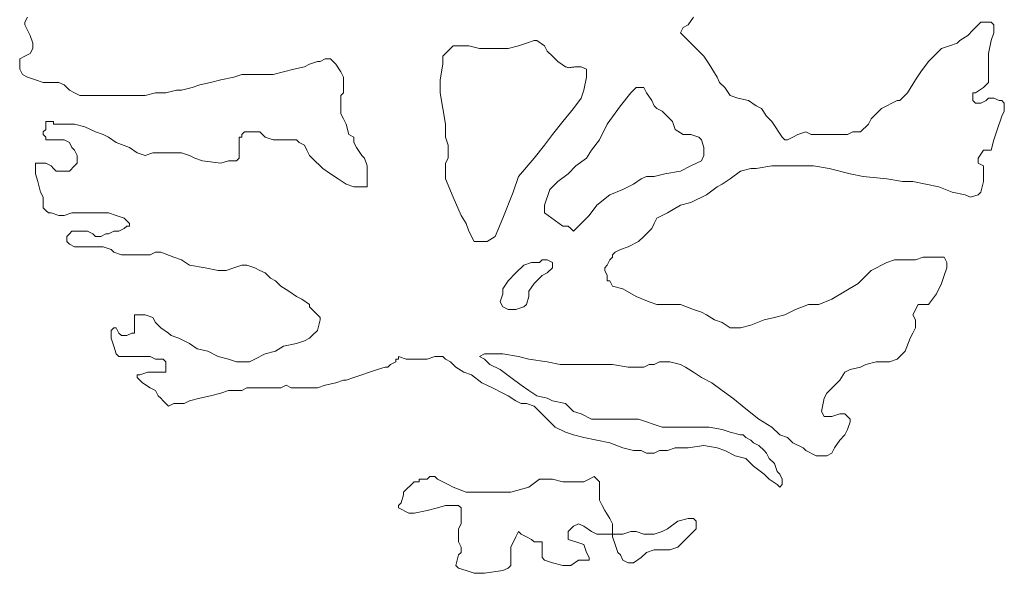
# Model space of a CAD drawing. Header units: millimetres. Extents: x -90830 to 24172, y -102460 to 73669.
# Tile 128 of 198: x -10157 to -7970, y 60843 to 62073. Entities that reach past the tile are written whole.
import ezdxf

# ---------------------------------------------------------------- set-up
doc = ezdxf.new("R2010")
doc.units = ezdxf.units.MM
doc.layers.add('Standard', color=253, linetype='Continuous', lineweight=9)

msp = doc.modelspace()

# ---------------------------------------------------------------- linework, layer by layer
at = {"layer": 'Standard'}
for p, q in [((-10139.5, 62078.7), (-10145.3, 62067.2)), ((-8672.1, 62061.4), (-8660.5, 62078.7)), ((-10145.3, 62067.2), (-10145.3, 62061.4)), ((-10145.3, 62061.4), (-10139.5, 62049.7)), ((-8683.7, 62055.5), (-8672.1, 62061.4)), ((-8022.5, 62067.2), (-8039.9, 62049.7)), ((-8010.9, 62067.2), (-8022.5, 62067.2)), ((-7999.3, 62067.2), (-8010.9, 62067.2)), ((-7993.5, 62061.4), (-7999.3, 62067.2)), ((-7993.5, 62043.9), (-7993.5, 62061.4)), ((-10139.5, 62049.7), (-10133.6, 62038.1)), ((-10133.6, 62038.1), (-10127.9, 62020.8)), ((-8689.5, 62043.9), (-8683.7, 62055.5)), ((-8683.7, 62038.1), (-8689.5, 62043.9)), ((-8677.9, 62032.3), (-8683.7, 62038.1)), ((-8051.5, 62038.1), (-8068.9, 62026.6)), ((-8039.9, 62049.7), (-8051.5, 62038.1)), ((-7999.3, 62026.6), (-7993.5, 62043.9)), ((-10127.9, 62020.8), (-10127.9, 62015)), ((-10127.9, 62015), (-10127.9, 62009.2)), ((-9194.1, 62015), (-9211.5, 61997.5)), ((-9182.4, 62015), (-9194.1, 62015)), ((-9159.2, 62015), (-9182.4, 62015)), ((-9136.1, 62009.2), (-9159.2, 62015)), ((-9049.1, 62015), (-9072.3, 62009.2)), ((-9031.7, 62020.8), (-9049.1, 62015)), ((-9014.3, 62026.6), (-9031.7, 62020.8)), ((-9008.5, 62026.6), (-9014.3, 62026.6)), ((-8991.1, 62015), (-9008.5, 62026.6)), ((-8985.3, 62003.3), (-8991.1, 62015)), ((-8672.1, 62026.6), (-8677.9, 62032.3)), ((-8660.5, 62015), (-8672.1, 62026.6)), ((-8637.3, 61991.7), (-8660.5, 62015)), ((-8092.1, 62015), (-8109.5, 62009.2)), ((-8074.7, 62020.8), (-8092.1, 62015)), ((-8068.9, 62026.6), (-8074.7, 62020.8)), ((-8005.1, 61997.5), (-7999.3, 62026.6)), ((-10145.3, 61991.7), (-10156.9, 61985.9)), ((-10133.6, 61997.5), (-10145.3, 61991.7)), ((-10127.9, 62009.2), (-10133.6, 61997.5)), ((-9211.5, 61997.5), (-9217.3, 61991.7)), ((-9217.3, 61991.7), (-9217.3, 61974.4)), ((-9112.9, 62009.2), (-9136.1, 62009.2)), ((-9072.3, 62009.2), (-9112.9, 62009.2)), ((-8973.7, 61991.7), (-8985.3, 62003.3)), ((-8962.1, 61980.2), (-8973.7, 61991.7)), ((-8625.7, 61974.4), (-8637.3, 61991.7)), ((-8121.1, 61997.5), (-8138.5, 61980.2)), ((-8109.5, 62009.2), (-8121.1, 61997.5)), ((-8005.1, 61974.4), (-8005.1, 61997.5)), ((-10156.9, 61985.9), (-10156.9, 61968.5)), ((-9524.7, 61968.5), (-9513.1, 61974.4)), ((-9513.1, 61974.4), (-9495.7, 61980.2)), ((-9495.7, 61980.2), (-9489.9, 61980.2)), ((-9489.9, 61980.2), (-9478.3, 61985.9)), ((-9478.3, 61985.9), (-9466.7, 61985.9)), ((-9466.7, 61985.9), (-9460.9, 61980.2)), ((-9460.9, 61980.2), (-9455.1, 61974.4)), ((-9455.1, 61974.4), (-9443.4, 61956.9)), ((-9217.3, 61974.4), (-9223.1, 61939.6)), ((-8944.6, 61968.5), (-8962.1, 61980.2)), ((-8608.3, 61945.3), (-8625.7, 61974.4)), ((-8138.5, 61980.2), (-8155.9, 61956.9)), ((-8005.1, 61956.9), (-8005.1, 61974.4)), ((-10156.9, 61968.5), (-10156.9, 61962.7)), ((-10156.9, 61962.7), (-10151, 61951.1)), ((-10151, 61951.1), (-10139.5, 61945.3)), ((-9681.3, 61945.3), (-9663.9, 61951.1)), ((-9663.9, 61951.1), (-9640.7, 61951.1)), ((-9640.7, 61951.1), (-9617.4, 61951.1)), ((-9617.4, 61951.1), (-9594.3, 61951.1)), ((-9594.3, 61951.1), (-9571, 61956.9)), ((-9571, 61956.9), (-9547.8, 61962.7)), ((-9547.8, 61962.7), (-9524.7, 61968.5)), ((-9443.4, 61956.9), (-9437.7, 61945.3)), ((-8943.2, 61968), (-8944.6, 61968.5)), ((-8941.8, 61967.6), (-8943.2, 61968)), ((-8940.4, 61967.1), (-8941.8, 61967.6)), ((-8939, 61966.7), (-8940.4, 61967.1)), ((-8937.5, 61966.3), (-8939, 61966.7)), ((-8935.2, 61966.6), (-8937.5, 61966.3)), ((-8932.9, 61966.9), (-8935.2, 61966.6)), ((-8930.6, 61967.2), (-8932.9, 61966.9)), ((-8928.3, 61967.5), (-8930.6, 61967.2)), ((-8926, 61967.8), (-8928.3, 61967.5)), ((-8923.7, 61968.2), (-8926, 61967.8)), ((-8921.5, 61968.5), (-8923.7, 61968.2)), ((-8909.9, 61968.5), (-8921.5, 61968.5)), ((-8898.3, 61962.7), (-8909.9, 61968.5)), ((-8898.3, 61951.1), (-8898.3, 61962.7)), ((-8898.3, 61945.3), (-8898.3, 61951.1)), ((-8155.9, 61956.9), (-8167.5, 61939.6)), ((-8005.1, 61945.3), (-8005.1, 61956.9)), ((-10139.5, 61945.3), (-10122.1, 61939.6)), ((-10122.1, 61939.6), (-10104.7, 61933.8)), ((-10104.7, 61933.8), (-10098.9, 61933.8)), ((-10098.9, 61933.8), (-10093, 61933.8)), ((-10093, 61933.8), (-10081.5, 61933.8)), ((-10081.5, 61933.8), (-10069.9, 61933.8)), ((-10069.9, 61933.8), (-10058.3, 61928)), ((-10058.3, 61928), (-10046.6, 61916.3)), ((-9774.1, 61922.2), (-9756.7, 61928)), ((-9756.7, 61928), (-9733.5, 61933.8)), ((-9733.5, 61933.8), (-9710.3, 61939.6)), ((-9710.3, 61939.6), (-9681.3, 61945.3)), ((-9437.7, 61945.3), (-9437.7, 61933.8)), ((-9437.7, 61933.8), (-9437.7, 61910.5)), ((-9223.1, 61939.6), (-9223.1, 61910.5)), ((-8904.1, 61916.3), (-8898.3, 61945.3)), ((-8602.5, 61933.8), (-8608.3, 61945.3)), ((-8590.9, 61922.2), (-8602.5, 61933.8)), ((-8167.5, 61939.6), (-8184.9, 61910.5)), ((-8016.7, 61922.2), (-8010.9, 61928)), ((-8010.9, 61928), (-8005.1, 61933.8)), ((-8005.1, 61933.8), (-8005.1, 61945.3)), ((-10046.6, 61916.3), (-10035.1, 61910.5)), ((-10035.1, 61910.5), (-10023.4, 61904.7)), ((-10023.4, 61904.7), (-9982.9, 61904.7)), ((-9982.9, 61904.7), (-9959.6, 61904.7)), ((-9959.6, 61904.7), (-9948.1, 61904.7)), ((-9948.1, 61904.7), (-9924.9, 61904.7)), ((-9924.9, 61904.7), (-9895.9, 61904.7)), ((-9895.9, 61904.7), (-9878.5, 61904.7)), ((-9878.5, 61904.7), (-9855.3, 61910.5)), ((-9855.3, 61910.5), (-9832, 61910.5)), ((-9832, 61910.5), (-9808.8, 61916.3)), ((-9808.8, 61916.3), (-9797.3, 61916.3)), ((-9797.3, 61916.3), (-9774.1, 61922.2)), ((-9437.7, 61910.5), (-9443.4, 61904.7)), ((-9443.4, 61904.7), (-9443.4, 61893.2)), ((-9223.1, 61910.5), (-9217.3, 61875.7)), ((-8909.9, 61898.9), (-8904.1, 61916.3)), ((-8799.7, 61910.5), (-8822.9, 61881.5)), ((-8788.1, 61922.2), (-8799.7, 61910.5)), ((-8776.5, 61922.2), (-8788.1, 61922.2)), ((-8770.7, 61922.2), (-8776.5, 61922.2)), ((-8764.9, 61910.5), (-8770.7, 61922.2)), ((-8753.2, 61893.2), (-8764.9, 61910.5)), ((-8579.2, 61904.7), (-8590.9, 61922.2)), ((-8561.9, 61898.9), (-8579.2, 61904.7)), ((-8184.9, 61910.5), (-8202.3, 61893.2)), ((-8039.9, 61893.2), (-8039.9, 61910.5)), ((-8039.9, 61910.5), (-8034.1, 61910.5)), ((-8034.1, 61910.5), (-8016.7, 61922.2)), ((-9443.4, 61893.2), (-9443.4, 61864.1)), ((-8927.2, 61875.7), (-8909.9, 61898.9)), ((-8822.9, 61881.5), (-8851.9, 61841)), ((-8747.5, 61881.5), (-8753.2, 61893.2)), ((-8741.7, 61875.7), (-8747.5, 61881.5)), ((-8538.6, 61893.2), (-8561.9, 61898.9)), ((-8521.3, 61881.5), (-8538.6, 61893.2)), ((-8509.7, 61875.7), (-8521.3, 61881.5)), ((-8231.3, 61881.5), (-8242.9, 61875.7)), ((-8219.7, 61887.4), (-8231.3, 61881.5)), ((-8208.1, 61893.2), (-8219.7, 61887.4)), ((-8202.3, 61893.2), (-8208.1, 61893.2)), ((-8034.1, 61887.4), (-8039.9, 61893.2)), ((-8022.5, 61887.4), (-8034.1, 61887.4)), ((-8010.9, 61893.2), (-8022.5, 61887.4)), ((-8005.1, 61898.9), (-8010.9, 61893.2)), ((-7999.3, 61898.9), (-8005.1, 61898.9)), ((-7993.5, 61898.9), (-7999.3, 61898.9)), ((-7981.9, 61893.2), (-7993.5, 61898.9)), ((-7976.1, 61893.2), (-7981.9, 61893.2)), ((-7970.3, 61887.4), (-7976.1, 61893.2)), ((-7970.3, 61869.9), (-7970.3, 61887.4)), ((-9443.4, 61864.1), (-9437.7, 61852.6)), ((-9217.3, 61875.7), (-9211.5, 61841)), ((-8950.5, 61846.8), (-8927.2, 61875.7)), ((-8730.1, 61869.9), (-8741.7, 61875.7)), ((-8706.9, 61846.8), (-8730.1, 61869.9)), ((-8498.1, 61858.3), (-8509.7, 61875.7)), ((-8254.5, 61864.1), (-8266.1, 61852.6)), ((-8242.9, 61875.7), (-8254.5, 61864.1)), ((-7976.1, 61858.3), (-7970.3, 61869.9)), ((-10093, 61846.8), (-10098.9, 61846.8)), ((-10098.9, 61846.8), (-10098.9, 61841)), ((-10098.9, 61841), (-10098.9, 61835.2)), ((-10087.2, 61846.8), (-10093, 61846.8)), ((-10081.5, 61846.8), (-10087.2, 61846.8)), ((-10081.5, 61841), (-10081.5, 61846.8)), ((-10075.7, 61841), (-10081.5, 61841)), ((-10058.3, 61841), (-10075.7, 61841)), ((-10035.1, 61841), (-10058.3, 61841)), ((-10011.9, 61835.2), (-10035.1, 61841)), ((-9437.7, 61852.6), (-9431.9, 61841)), ((-9431.9, 61841), (-9426.1, 61817.7)), ((-9211.5, 61841), (-9211.5, 61812)), ((-8973.7, 61817.7), (-8950.5, 61846.8)), ((-8851.9, 61841), (-8869.3, 61806.2)), ((-8701.1, 61829.3), (-8706.9, 61846.8)), ((-8486.5, 61846.8), (-8498.1, 61858.3)), ((-8463.3, 61812), (-8486.5, 61846.8)), ((-8271.9, 61841), (-8289.3, 61823.5)), ((-8266.1, 61852.6), (-8271.9, 61841)), ((-7987.7, 61823.5), (-7976.1, 61858.3)), ((-10098.9, 61829.3), (-10104.7, 61823.5)), ((-10104.7, 61823.5), (-10104.7, 61817.7)), ((-10104.7, 61817.7), (-10098.9, 61812)), ((-10098.9, 61835.2), (-10098.9, 61829.3)), ((-9988.7, 61823.5), (-10011.9, 61835.2)), ((-9971.3, 61817.7), (-9988.7, 61823.5)), ((-9959.6, 61812), (-9971.3, 61817.7)), ((-9658, 61823.5), (-9663.9, 61817.7)), ((-9663.9, 61817.7), (-9663.9, 61812)), ((-9646.5, 61823.5), (-9658, 61823.5)), ((-9640.7, 61823.5), (-9646.5, 61823.5)), ((-9634.8, 61823.5), (-9640.7, 61823.5)), ((-9623.3, 61823.5), (-9634.8, 61823.5)), ((-9611.6, 61812), (-9623.3, 61823.5)), ((-9426.1, 61817.7), (-9414.5, 61812)), ((-8991.1, 61794.5), (-8973.7, 61817.7)), ((-8683.7, 61817.7), (-8701.1, 61829.3)), ((-8666.2, 61817.7), (-8683.7, 61817.7)), ((-8648.9, 61812), (-8666.2, 61817.7)), ((-8428.5, 61817.7), (-8440.1, 61812)), ((-8411.1, 61823.5), (-8428.5, 61817.7)), ((-8399.5, 61817.7), (-8411.1, 61823.5)), ((-8376.3, 61817.7), (-8399.5, 61817.7)), ((-8358.9, 61817.7), (-8376.3, 61817.7)), ((-8341.5, 61817.7), (-8358.9, 61817.7)), ((-8318.3, 61817.7), (-8341.5, 61817.7)), ((-8306.7, 61823.5), (-8318.3, 61817.7)), ((-8289.3, 61823.5), (-8306.7, 61823.5)), ((-7993.5, 61806.2), (-7987.7, 61823.5)), ((-10098.9, 61812), (-10098.9, 61806.2)), ((-10098.9, 61806.2), (-10093, 61806.2)), ((-10093, 61806.2), (-10087.2, 61806.2)), ((-10087.2, 61806.2), (-10081.5, 61806.2)), ((-10081.5, 61806.2), (-10069.9, 61806.2)), ((-10069.9, 61806.2), (-10058.3, 61806.2)), ((-10058.3, 61806.2), (-10046.6, 61800.4)), ((-10046.6, 61800.4), (-10040.9, 61788.7)), ((-9942.3, 61800.4), (-9959.6, 61812)), ((-9913.2, 61788.7), (-9942.3, 61800.4)), ((-9663.9, 61812), (-9669.7, 61812)), ((-9669.7, 61812), (-9669.7, 61806.2)), ((-9669.7, 61806.2), (-9669.7, 61794.5)), ((-9669.7, 61794.5), (-9669.7, 61782.9)), ((-9594.3, 61806.2), (-9611.6, 61812)), ((-9582.7, 61806.2), (-9594.3, 61806.2)), ((-9565.3, 61806.2), (-9582.7, 61806.2)), ((-9553.7, 61806.2), (-9565.3, 61806.2)), ((-9542.1, 61806.2), (-9553.7, 61806.2)), ((-9536.3, 61800.4), (-9542.1, 61806.2)), ((-9524.7, 61794.5), (-9536.3, 61800.4)), ((-9518.9, 61782.9), (-9524.7, 61794.5)), ((-9414.5, 61812), (-9414.5, 61800.4)), ((-9414.5, 61800.4), (-9408.7, 61788.7)), ((-9211.5, 61812), (-9205.7, 61794.5)), ((-9205.7, 61794.5), (-9205.7, 61771.3)), ((-9014.3, 61765.6), (-8991.1, 61794.5)), ((-8869.3, 61806.2), (-8886.7, 61782.9)), ((-8643.1, 61806.2), (-8648.9, 61812)), ((-8637.3, 61788.7), (-8643.1, 61806.2)), ((-8457.5, 61806.2), (-8463.3, 61812)), ((-8451.6, 61806.2), (-8457.5, 61806.2)), ((-8440.1, 61812), (-8451.6, 61806.2)), ((-7999.3, 61782.9), (-7993.5, 61806.2)), ((-10040.9, 61788.7), (-10035.1, 61782.9)), ((-10035.1, 61782.9), (-10029.3, 61771.3)), ((-9895.9, 61777.1), (-9913.2, 61788.7)), ((-9878.5, 61771.3), (-9895.9, 61777.1)), ((-9861.1, 61777.1), (-9878.5, 61771.3)), ((-9837.9, 61777.1), (-9861.1, 61777.1)), ((-9820.5, 61777.1), (-9837.9, 61777.1)), ((-9797.3, 61777.1), (-9820.5, 61777.1)), ((-9779.9, 61771.3), (-9797.3, 61777.1)), ((-9669.7, 61782.9), (-9669.7, 61765.6)), ((-9513.1, 61771.3), (-9518.9, 61782.9)), ((-9408.7, 61788.7), (-9397, 61771.3)), ((-8886.7, 61782.9), (-8898.3, 61765.6)), ((-8637.3, 61771.3), (-8637.3, 61788.7)), ((-8028.3, 61765.6), (-8016.7, 61782.9)), ((-8016.7, 61782.9), (-8005.1, 61782.9)), ((-8005.1, 61782.9), (-7999.3, 61782.9)), ((-10098.9, 61754), (-10122.1, 61754)), ((-10122.1, 61754), (-10122.1, 61748.2)), ((-10087.2, 61748.2), (-10098.9, 61754)), ((-10029.3, 61754), (-10035.1, 61748.2)), ((-10029.3, 61771.3), (-10029.3, 61765.6)), ((-10029.3, 61765.6), (-10029.3, 61754)), ((-9768.3, 61765.6), (-9779.9, 61771.3)), ((-9750.9, 61759.8), (-9768.3, 61765.6)), ((-9710.3, 61754), (-9750.9, 61759.8)), ((-9692.9, 61759.8), (-9710.3, 61754)), ((-9675.5, 61759.8), (-9692.9, 61759.8)), ((-9669.7, 61765.6), (-9675.5, 61759.8)), ((-9501.5, 61759.8), (-9513.1, 61771.3)), ((-9489.9, 61748.2), (-9501.5, 61759.8)), ((-9397, 61771.3), (-9391.3, 61765.6)), ((-9391.3, 61765.6), (-9385.5, 61748.2)), ((-9205.7, 61765.6), (-9211.5, 61754)), ((-9211.5, 61754), (-9211.5, 61730.7)), ((-9205.7, 61771.3), (-9205.7, 61765.6)), ((-9049.1, 61725), (-9014.3, 61765.6)), ((-8898.3, 61765.6), (-8921.5, 61748.2)), ((-8666.2, 61748.2), (-8643.1, 61759.8)), ((-8643.1, 61759.8), (-8637.3, 61771.3)), ((-8028.3, 61754), (-8028.3, 61765.6)), ((-8016.7, 61748.2), (-8028.3, 61754)), ((-10122.1, 61748.2), (-10122.1, 61730.7)), ((-10122.1, 61730.7), (-10116.3, 61713.4)), ((-10081.5, 61742.3), (-10087.2, 61748.2)), ((-10075.7, 61736.5), (-10081.5, 61742.3)), ((-10064, 61736.5), (-10075.7, 61736.5)), ((-10052.5, 61736.5), (-10064, 61736.5)), ((-10046.6, 61736.5), (-10052.5, 61736.5)), ((-10035.1, 61748.2), (-10046.6, 61736.5)), ((-9484, 61742.3), (-9489.9, 61748.2)), ((-9466.7, 61730.7), (-9484, 61742.3)), ((-9449.3, 61719.2), (-9466.7, 61730.7)), ((-9385.5, 61748.2), (-9385.5, 61736.5)), ((-9385.5, 61736.5), (-9385.5, 61725)), ((-9211.5, 61730.7), (-9211.5, 61719.2)), ((-8938.9, 61730.7), (-8962.1, 61713.4)), ((-8921.5, 61748.2), (-8938.9, 61730.7)), ((-8747.5, 61725), (-8724.3, 61730.7)), ((-8724.3, 61730.7), (-8689.5, 61736.5)), ((-8689.5, 61736.5), (-8666.2, 61748.2)), ((-8579.2, 61719.2), (-8556.1, 61736.5)), ((-8556.1, 61736.5), (-8532.9, 61742.3)), ((-8532.9, 61742.3), (-8521.3, 61742.3)), ((-8521.3, 61742.3), (-8486.5, 61748.2)), ((-8486.5, 61748.2), (-8457.5, 61748.2)), ((-8457.5, 61748.2), (-8428.5, 61748.2)), ((-8428.5, 61748.2), (-8393.7, 61748.2)), ((-8393.7, 61748.2), (-8358.9, 61742.3)), ((-8358.9, 61742.3), (-8312.5, 61730.7)), ((-8312.5, 61730.7), (-8283.5, 61725)), ((-8016.7, 61736.5), (-8016.7, 61748.2)), ((-8016.7, 61725), (-8016.7, 61736.5)), ((-10116.3, 61713.4), (-10110.4, 61690.1)), ((-9431.9, 61707.5), (-9449.3, 61719.2)), ((-9414.5, 61701.7), (-9431.9, 61707.5)), ((-9385.5, 61725), (-9385.5, 61713.4)), ((-9385.5, 61713.4), (-9385.5, 61707.5)), ((-9385.5, 61707.5), (-9385.5, 61701.7)), ((-9211.5, 61719.2), (-9194.1, 61678.6)), ((-9060.7, 61690.1), (-9049.1, 61725)), ((-8962.1, 61713.4), (-8979.5, 61695.9)), ((-8817.1, 61695.9), (-8793.9, 61707.5)), ((-8793.9, 61707.5), (-8776.5, 61719.2)), ((-8776.5, 61719.2), (-8764.9, 61725)), ((-8764.9, 61725), (-8747.5, 61725)), ((-8608.3, 61701.7), (-8596.7, 61707.5)), ((-8596.7, 61707.5), (-8579.2, 61719.2)), ((-8283.5, 61725), (-8231.3, 61719.2)), ((-8231.3, 61719.2), (-8196.5, 61713.4)), ((-8196.5, 61713.4), (-8173.3, 61713.4)), ((-8173.3, 61713.4), (-8144.3, 61707.5)), ((-8144.3, 61707.5), (-8115.3, 61701.7)), ((-8022.5, 61690.1), (-8016.7, 61713.4)), ((-8016.7, 61713.4), (-8016.7, 61725)), ((-10110.4, 61690.1), (-10104.7, 61678.6)), ((-9397, 61701.7), (-9414.5, 61701.7)), ((-9385.5, 61701.7), (-9397, 61701.7)), ((-9083.9, 61632.2), (-9060.7, 61690.1)), ((-8979.5, 61695.9), (-8991.1, 61661.2)), ((-8846.1, 61684.3), (-8817.1, 61695.9)), ((-8631.5, 61684.3), (-8608.3, 61701.7)), ((-8115.3, 61701.7), (-8086.3, 61690.1)), ((-8086.3, 61690.1), (-8057.3, 61684.3)), ((-8028.3, 61684.3), (-8022.5, 61690.1)), ((-10104.7, 61678.6), (-10104.7, 61672.8)), ((-10104.7, 61672.8), (-10104.7, 61661.2)), ((-9194.1, 61678.6), (-9176.7, 61638)), ((-8875.1, 61661.2), (-8846.1, 61684.3)), ((-8689.5, 61661.2), (-8666.2, 61667)), ((-8666.2, 61667), (-8631.5, 61684.3)), ((-8057.3, 61684.3), (-8045.7, 61678.6)), ((-8045.7, 61678.6), (-8028.3, 61684.3)), ((-10104.7, 61661.2), (-10104.7, 61655.3)), ((-10104.7, 61655.3), (-10098.9, 61649.5)), ((-10098.9, 61649.5), (-10093, 61643.7)), ((-10093, 61643.7), (-10087.2, 61643.7)), ((-10087.2, 61643.7), (-10069.9, 61638)), ((-10058.3, 61638), (-10040.9, 61643.7)), ((-10040.9, 61643.7), (-10017.7, 61643.7)), ((-10017.7, 61643.7), (-10000.2, 61643.7)), ((-10000.2, 61643.7), (-9977, 61643.7)), ((-9977, 61643.7), (-9959.6, 61643.7)), ((-9959.6, 61643.7), (-9942.3, 61638)), ((-8991.1, 61661.2), (-8991.1, 61643.7)), ((-8991.1, 61643.7), (-8950.5, 61614.7)), ((-8892.5, 61638), (-8875.1, 61661.2)), ((-8741.7, 61632.2), (-8718.5, 61643.7)), ((-8718.5, 61643.7), (-8689.5, 61661.2)), ((-10069.9, 61638), (-10058.3, 61638)), ((-9942.3, 61638), (-9924.9, 61632.2)), ((-9924.9, 61632.2), (-9919, 61626.4)), ((-9919, 61626.4), (-9913.2, 61620.5)), ((-9913.2, 61620.5), (-9913.2, 61614.7)), ((-9176.7, 61638), (-9165.1, 61620.5)), ((-9165.1, 61620.5), (-9159.2, 61603.1)), ((-9101.3, 61591.6), (-9083.9, 61632.2)), ((-8927.2, 61603.1), (-8909.9, 61620.5)), ((-8909.9, 61620.5), (-8892.5, 61638)), ((-8753.2, 61608.9), (-8747.5, 61620.5)), ((-8747.5, 61620.5), (-8741.7, 61632.2)), ((-10046.6, 61597.3), (-10052.5, 61591.6)), ((-10040.9, 61603.1), (-10046.6, 61597.3)), ((-10029.3, 61603.1), (-10040.9, 61603.1)), ((-10011.9, 61603.1), (-10029.3, 61603.1)), ((-10006, 61603.1), (-10011.9, 61603.1)), ((-9994.5, 61597.3), (-10006, 61603.1)), ((-9988.7, 61591.6), (-9994.5, 61597.3)), ((-9965.5, 61597.3), (-9977, 61591.6)), ((-9959.6, 61597.3), (-9965.5, 61597.3)), ((-9948.1, 61603.1), (-9959.6, 61597.3)), ((-9942.3, 61603.1), (-9948.1, 61603.1)), ((-9936.4, 61603.1), (-9942.3, 61603.1)), ((-9924.9, 61608.9), (-9936.4, 61603.1)), ((-9919, 61614.7), (-9924.9, 61608.9)), ((-9913.2, 61614.7), (-9919, 61614.7)), ((-9159.2, 61603.1), (-9147.7, 61580)), ((-8950.5, 61614.7), (-8938.9, 61614.7)), ((-8938.9, 61614.7), (-8933.1, 61608.9)), ((-8933.1, 61608.9), (-8927.2, 61603.1)), ((-8770.7, 61591.6), (-8753.2, 61608.9)), ((-10052.5, 61591.6), (-10052.5, 61585.8)), ((-10052.5, 61585.8), (-10052.5, 61580)), ((-10052.5, 61580), (-10046.6, 61574.2)), ((-9982.9, 61591.6), (-9988.7, 61591.6)), ((-9977, 61591.6), (-9982.9, 61591.6)), ((-9147.7, 61580), (-9141.8, 61580)), ((-9141.8, 61580), (-9118.7, 61580)), ((-9118.7, 61580), (-9101.3, 61591.6)), ((-8805.5, 61568.3), (-8782.3, 61580)), ((-8782.3, 61580), (-8770.7, 61591.6)), ((-10046.6, 61574.2), (-10035.1, 61568.3)), ((-10035.1, 61568.3), (-10023.4, 61568.3)), ((-10023.4, 61568.3), (-10011.9, 61568.3)), ((-10011.9, 61568.3), (-10006, 61568.3)), ((-10006, 61568.3), (-10000.2, 61568.3)), ((-10000.2, 61568.3), (-9977, 61568.3)), ((-9977, 61568.3), (-9971.3, 61568.3)), ((-9971.3, 61568.3), (-9953.9, 61562.5)), ((-9953.9, 61562.5), (-9948.1, 61556.7)), ((-9948.1, 61556.7), (-9930.7, 61551)), ((-9866.9, 61551), (-9855.3, 61556.7)), ((-9855.3, 61556.7), (-9843.7, 61556.7)), ((-9843.7, 61556.7), (-9814.7, 61545.2)), ((-8840.2, 61551), (-8834.5, 61556.7)), ((-8834.5, 61556.7), (-8822.9, 61562.5)), ((-8822.9, 61562.5), (-8805.5, 61568.3)), ((-9930.7, 61551), (-9907.5, 61551)), ((-9907.5, 61551), (-9890.1, 61551)), ((-9890.1, 61551), (-9878.5, 61551)), ((-9878.5, 61551), (-9866.9, 61551)), ((-9814.7, 61545.2), (-9797.3, 61539.4)), ((-9797.3, 61539.4), (-9779.9, 61527.7)), ((-9020.1, 61533.5), (-9037.5, 61527.7)), ((-9002.7, 61533.5), (-9020.1, 61533.5)), ((-8996.9, 61539.4), (-9002.7, 61533.5)), ((-8985.3, 61539.4), (-8996.9, 61539.4)), ((-8973.7, 61533.5), (-8985.3, 61539.4)), ((-8973.7, 61527.7), (-8973.7, 61533.5)), ((-8851.9, 61527.7), (-8846.1, 61539.4)), ((-8846.1, 61539.4), (-8840.2, 61545.2)), ((-8840.2, 61545.2), (-8840.2, 61551)), ((-8231.3, 61533.5), (-8266.1, 61516.1)), ((-8213.9, 61539.4), (-8231.3, 61533.5)), ((-8190.7, 61539.4), (-8213.9, 61539.4)), ((-8167.5, 61539.4), (-8190.7, 61539.4)), ((-8150.1, 61545.2), (-8167.5, 61539.4)), ((-8121.1, 61545.2), (-8150.1, 61545.2)), ((-8103.7, 61545.2), (-8121.1, 61545.2)), ((-8097.9, 61533.5), (-8103.7, 61545.2)), ((-8097.9, 61521.9), (-8097.9, 61533.5)), ((-9779.9, 61527.7), (-9745, 61521.9)), ((-9745, 61521.9), (-9716.1, 61516.1)), ((-9716.1, 61516.1), (-9698.6, 61516.1)), ((-9698.6, 61516.1), (-9681.3, 61521.9)), ((-9681.3, 61521.9), (-9663.9, 61527.7)), ((-9663.9, 61527.7), (-9652.3, 61527.7)), ((-9652.3, 61527.7), (-9634.8, 61521.9)), ((-9634.8, 61521.9), (-9623.3, 61516.1)), ((-9623.3, 61516.1), (-9611.6, 61510.4)), ((-9611.6, 61510.4), (-9600.1, 61498.8)), ((-9054.8, 61510.4), (-9072.3, 61493)), ((-9037.5, 61527.7), (-9054.8, 61510.4)), ((-8996.9, 61504.6), (-8985.3, 61510.4)), ((-8985.3, 61510.4), (-8973.7, 61521.9)), ((-8973.7, 61521.9), (-8973.7, 61527.7)), ((-8857.7, 61521.9), (-8851.9, 61527.7)), ((-8857.7, 61516.1), (-8857.7, 61521.9)), ((-8851.9, 61504.6), (-8857.7, 61516.1)), ((-8266.1, 61516.1), (-8295.1, 61487.2)), ((-8103.7, 61504.6), (-8097.9, 61521.9)), ((-9600.1, 61498.8), (-9588.5, 61493)), ((-9588.5, 61493), (-9576.9, 61481.3)), ((-9072.3, 61493), (-9083.9, 61475.5)), ((-9014.3, 61487.2), (-8996.9, 61504.6)), ((-8851.9, 61498.8), (-8851.9, 61504.6)), ((-8851.9, 61493), (-8851.9, 61498.8)), ((-8846.1, 61493), (-8851.9, 61493)), ((-8840.2, 61481.3), (-8846.1, 61493)), ((-8109.5, 61487.2), (-8103.7, 61504.6)), ((-9576.9, 61481.3), (-9559.5, 61469.7)), ((-9559.5, 61469.7), (-9542.1, 61458.2)), ((-9083.9, 61475.5), (-9083.9, 61464)), ((-9025.9, 61469.7), (-9014.3, 61487.2)), ((-9025.9, 61458.2), (-9025.9, 61469.7)), ((-8817.1, 61475.5), (-8840.2, 61481.3)), ((-8788.1, 61458.2), (-8817.1, 61475.5)), ((-8295.1, 61487.2), (-8353.1, 61452.4)), ((-8121.1, 61464), (-8109.5, 61487.2)), ((-9542.1, 61458.2), (-9530.4, 61452.4)), ((-9530.4, 61452.4), (-9513.1, 61440.7)), ((-9083.9, 61464), (-9089.7, 61446.5)), ((-9089.7, 61446.5), (-9083.9, 61434.9)), ((-9031.7, 61440.7), (-9025.9, 61458.2)), ((-8759.1, 61446.5), (-8788.1, 61458.2)), ((-8741.7, 61440.7), (-8759.1, 61446.5)), ((-8353.1, 61452.4), (-8382.1, 61440.7)), ((-8138.5, 61440.7), (-8121.1, 61464)), ((-9513.1, 61440.7), (-9513.1, 61434.9)), ((-9513.1, 61434.9), (-9501.5, 61423.4)), ((-9501.5, 61423.4), (-9495.7, 61417.6)), ((-9083.9, 61434.9), (-9072.3, 61429.1)), ((-9072.3, 61429.1), (-9060.7, 61429.1)), ((-9060.7, 61429.1), (-9054.8, 61429.1)), ((-9054.8, 61429.1), (-9037.5, 61434.9)), ((-9037.5, 61434.9), (-9031.7, 61440.7)), ((-8712.7, 61440.7), (-8741.7, 61440.7)), ((-8689.5, 61440.7), (-8712.7, 61440.7)), ((-8660.5, 61429.1), (-8689.5, 61440.7)), ((-8643.1, 61423.4), (-8660.5, 61429.1)), ((-8631.5, 61417.6), (-8643.1, 61423.4)), ((-8434.3, 61429.1), (-8457.5, 61417.6)), ((-8405.3, 61440.7), (-8434.3, 61429.1)), ((-8382.1, 61440.7), (-8405.3, 61440.7)), ((-8173.3, 61417.6), (-8161.7, 61440.7)), ((-8161.7, 61440.7), (-8155.9, 61440.7)), ((-8155.9, 61440.7), (-8138.5, 61440.7)), ((-9890.1, 61417.6), (-9901.7, 61417.6)), ((-9901.7, 61417.6), (-9901.7, 61411.8)), ((-9901.7, 61411.8), (-9901.7, 61400.2)), ((-9878.5, 61417.6), (-9890.1, 61417.6)), ((-9861.1, 61411.8), (-9878.5, 61417.6)), ((-9855.3, 61400.2), (-9861.1, 61411.8)), ((-9495.7, 61417.6), (-9489.9, 61411.8)), ((-9489.9, 61406), (-9495.7, 61382.7)), ((-9489.9, 61411.8), (-9489.9, 61406)), ((-8614.1, 61406), (-8631.5, 61417.6)), ((-8596.7, 61400.2), (-8614.1, 61406)), ((-8503.9, 61406), (-8532.9, 61394.3)), ((-8480.7, 61411.8), (-8503.9, 61406)), ((-8457.5, 61417.6), (-8480.7, 61411.8)), ((-8167.5, 61406), (-8173.3, 61417.6)), ((-8167.5, 61388.5), (-8167.5, 61406)), ((-9948.1, 61388.5), (-9953.9, 61382.7)), ((-9953.9, 61382.7), (-9953.9, 61365.4)), ((-9942.3, 61388.5), (-9948.1, 61388.5)), ((-9936.4, 61377), (-9942.3, 61388.5)), ((-9901.7, 61400.2), (-9901.7, 61388.5)), ((-9901.7, 61388.5), (-9901.7, 61377)), ((-9843.7, 61388.5), (-9855.3, 61400.2)), ((-9826.2, 61377), (-9843.7, 61388.5)), ((-9495.7, 61382.7), (-9507.3, 61371.2)), ((-8579.2, 61388.5), (-8596.7, 61400.2)), ((-8556.1, 61388.5), (-8579.2, 61388.5)), ((-8532.9, 61394.3), (-8556.1, 61388.5)), ((-8173.3, 61377), (-8167.5, 61388.5)), ((-9953.9, 61365.4), (-9948.1, 61347.9)), ((-9930.7, 61371.2), (-9936.4, 61377)), ((-9919, 61371.2), (-9930.7, 61371.2)), ((-9907.5, 61377), (-9919, 61371.2)), ((-9901.7, 61377), (-9907.5, 61377)), ((-9820.5, 61371.2), (-9826.2, 61377)), ((-9803.1, 61365.4), (-9820.5, 61371.2)), ((-9779.9, 61353.7), (-9803.1, 61365.4)), ((-9524.7, 61359.5), (-9542.1, 61353.7)), ((-9513.1, 61365.4), (-9524.7, 61359.5)), ((-9507.3, 61371.2), (-9513.1, 61365.4)), ((-8190.7, 61336.4), (-8179.1, 61365.4)), ((-8179.1, 61365.4), (-8173.3, 61377)), ((-9948.1, 61347.9), (-9942.3, 61330.6)), ((-9762.4, 61342.1), (-9779.9, 61353.7)), ((-9739.2, 61336.4), (-9762.4, 61342.1)), ((-9716.1, 61324.8), (-9739.2, 61336.4)), ((-9588.5, 61336.4), (-9611.6, 61330.6)), ((-9571, 61347.9), (-9588.5, 61336.4)), ((-9542.1, 61353.7), (-9571, 61347.9)), ((-8208.1, 61319), (-8190.7, 61336.4)), ((-9942.3, 61330.6), (-9936.4, 61324.8)), ((-9936.4, 61324.8), (-9919, 61324.8)), ((-9919, 61324.8), (-9901.7, 61324.8)), ((-9901.7, 61324.8), (-9884.3, 61324.8)), ((-9884.3, 61324.8), (-9866.9, 61324.8)), ((-9866.9, 61324.8), (-9855.3, 61319)), ((-9855.3, 61319), (-9837.9, 61319)), ((-9837.9, 61319), (-9832, 61313.2)), ((-9832, 61313.2), (-9832, 61295.8)), ((-9692.9, 61319), (-9716.1, 61324.8)), ((-9675.5, 61313.2), (-9692.9, 61319)), ((-9658, 61313.2), (-9675.5, 61313.2)), ((-9646.5, 61313.2), (-9658, 61313.2)), ((-9634.8, 61319), (-9646.5, 61313.2)), ((-9611.6, 61330.6), (-9634.8, 61319)), ((-9333.2, 61307.3), (-9321.7, 61313.2)), ((-9321.7, 61313.2), (-9321.7, 61319)), ((-9321.7, 61319), (-9315.8, 61319)), ((-9315.8, 61319), (-9315.8, 61324.8)), ((-9315.8, 61324.8), (-9298.5, 61319)), ((-9298.5, 61319), (-9275.3, 61319)), ((-9275.3, 61319), (-9252.1, 61319)), ((-9252.1, 61319), (-9234.7, 61324.8)), ((-9234.7, 61324.8), (-9228.8, 61324.8)), ((-9228.8, 61324.8), (-9217.3, 61324.8)), ((-9217.3, 61324.8), (-9211.5, 61319)), ((-9211.5, 61319), (-9199.9, 61313.2)), ((-9199.9, 61313.2), (-9188.3, 61301.5)), ((-9136.1, 61324.8), (-9124.5, 61330.6)), ((-9124.5, 61319), (-9136.1, 61324.8)), ((-9124.5, 61330.6), (-9112.9, 61330.6)), ((-9112.9, 61307.3), (-9124.5, 61319)), ((-9112.9, 61330.6), (-9083.9, 61330.6)), ((-9083.9, 61330.6), (-9049.1, 61324.8)), ((-9049.1, 61324.8), (-9025.9, 61319)), ((-9025.9, 61319), (-8985.3, 61313.2)), ((-8985.3, 61313.2), (-8956.3, 61307.3)), ((-8747.5, 61307.3), (-8735.9, 61313.2)), ((-8735.9, 61313.2), (-8724.3, 61313.2)), ((-8724.3, 61313.2), (-8712.7, 61313.2)), ((-8712.7, 61313.2), (-8689.5, 61307.3)), ((-8277.6, 61307.3), (-8254.5, 61313.2)), ((-8254.5, 61313.2), (-8237.1, 61313.2)), ((-8237.1, 61313.2), (-8225.5, 61313.2)), ((-8225.5, 61313.2), (-8208.1, 61319)), ((-9832, 61295.8), (-9832, 61290)), ((-9379.7, 61290), (-9362.3, 61295.8)), ((-9362.3, 61295.8), (-9344.9, 61301.5)), ((-9344.9, 61301.5), (-9339.1, 61301.5)), ((-9339.1, 61301.5), (-9333.2, 61307.3)), ((-9188.3, 61301.5), (-9170.9, 61290)), ((-9089.7, 61295.8), (-9112.9, 61307.3)), ((-9066.5, 61278.4), (-9089.7, 61295.8)), ((-8956.3, 61307.3), (-8927.2, 61307.3)), ((-8927.2, 61307.3), (-8892.5, 61307.3)), ((-8892.5, 61307.3), (-8840.2, 61307.3)), ((-8840.2, 61307.3), (-8805.5, 61301.5)), ((-8805.5, 61301.5), (-8776.5, 61301.5)), ((-8776.5, 61301.5), (-8770.7, 61301.5)), ((-8770.7, 61301.5), (-8759.1, 61307.3)), ((-8759.1, 61307.3), (-8747.5, 61307.3)), ((-8689.5, 61307.3), (-8677.9, 61301.5)), ((-8677.9, 61301.5), (-8660.5, 61290)), ((-8324.1, 61290), (-8312.5, 61295.8)), ((-8312.5, 61295.8), (-8289.3, 61301.5)), ((-8289.3, 61301.5), (-8277.6, 61307.3)), ((-9890.1, 61284.2), (-9895.9, 61284.2)), ((-9895.9, 61284.2), (-9895.9, 61278.4)), ((-9895.9, 61278.4), (-9884.3, 61266.7)), ((-9872.6, 61290), (-9890.1, 61284.2)), ((-9866.9, 61290), (-9872.6, 61290)), ((-9861.1, 61290), (-9866.9, 61290)), ((-9855.3, 61290), (-9861.1, 61290)), ((-9843.7, 61290), (-9855.3, 61290)), ((-9832, 61290), (-9843.7, 61290)), ((-9455.1, 61266.7), (-9437.7, 61272.5)), ((-9437.7, 61272.5), (-9431.9, 61272.5)), ((-9431.9, 61272.5), (-9414.5, 61278.4)), ((-9414.5, 61278.4), (-9397, 61284.2)), ((-9397, 61284.2), (-9379.7, 61290)), ((-9170.9, 61290), (-9153.5, 61284.2)), ((-9153.5, 61284.2), (-9130.3, 61266.7)), ((-9043.3, 61260.9), (-9066.5, 61278.4)), ((-8660.5, 61290), (-8643.1, 61278.4)), ((-8643.1, 61278.4), (-8619.9, 61266.7)), ((-8364.6, 61243.6), (-8335.7, 61272.5)), ((-8335.7, 61272.5), (-8324.1, 61290)), ((-9884.3, 61266.7), (-9866.9, 61255.1)), ((-9866.9, 61255.1), (-9855.3, 61249.4)), ((-9855.3, 61249.4), (-9849.4, 61237.8)), ((-9710.3, 61243.6), (-9692.9, 61249.4)), ((-9692.9, 61249.4), (-9681.3, 61249.4)), ((-9681.3, 61249.4), (-9663.9, 61249.4)), ((-9663.9, 61249.4), (-9652.3, 61255.1)), ((-9652.3, 61255.1), (-9634.8, 61255.1)), ((-9634.8, 61255.1), (-9623.3, 61255.1)), ((-9623.3, 61255.1), (-9611.6, 61255.1)), ((-9611.6, 61255.1), (-9594.3, 61255.1)), ((-9594.3, 61255.1), (-9576.9, 61255.1)), ((-9576.9, 61255.1), (-9565.3, 61260.9)), ((-9565.3, 61260.9), (-9553.7, 61255.1)), ((-9553.7, 61255.1), (-9530.4, 61255.1)), ((-9530.4, 61255.1), (-9513.1, 61255.1)), ((-9513.1, 61255.1), (-9495.7, 61255.1)), ((-9495.7, 61255.1), (-9478.3, 61260.9)), ((-9478.3, 61260.9), (-9455.1, 61266.7)), ((-9130.3, 61266.7), (-9107.1, 61255.1)), ((-9107.1, 61255.1), (-9083.9, 61243.6)), ((-9025.9, 61249.4), (-9043.3, 61260.9)), ((-9008.5, 61237.8), (-9025.9, 61249.4)), ((-8619.9, 61266.7), (-8596.7, 61249.4)), ((-8596.7, 61249.4), (-8573.5, 61232)), ((-9849.4, 61237.8), (-9843.7, 61232)), ((-9843.7, 61232), (-9837.9, 61226.1)), ((-9837.9, 61226.1), (-9832, 61220.3)), ((-9791.4, 61220.3), (-9779.9, 61226.1)), ((-9779.9, 61226.1), (-9756.7, 61232)), ((-9756.7, 61232), (-9733.5, 61237.8)), ((-9733.5, 61237.8), (-9710.3, 61243.6)), ((-9083.9, 61243.6), (-9072.3, 61237.8)), ((-9072.3, 61237.8), (-9054.8, 61226.1)), ((-9054.8, 61226.1), (-9043.3, 61220.3)), ((-8985.3, 61232), (-9008.5, 61237.8)), ((-8973.7, 61226.1), (-8985.3, 61232)), ((-8944.6, 61220.3), (-8973.7, 61226.1)), ((-8573.5, 61232), (-8544.5, 61208.8)), ((-8376.3, 61203), (-8370.5, 61232)), ((-8370.5, 61232), (-8364.6, 61243.6)), ((-9832, 61220.3), (-9826.2, 61214.5)), ((-9826.2, 61214.5), (-9814.7, 61220.3)), ((-9814.7, 61220.3), (-9808.8, 61220.3)), ((-9808.8, 61220.3), (-9791.4, 61220.3)), ((-9043.3, 61220.3), (-9031.7, 61220.3)), ((-9031.7, 61220.3), (-9014.3, 61214.5)), ((-9014.3, 61214.5), (-9002.7, 61203)), ((-8927.2, 61203), (-8944.6, 61220.3)), ((-8544.5, 61208.8), (-8515.5, 61185.5)), ((-9002.7, 61203), (-8985.3, 61185.5)), ((-8985.3, 61185.5), (-8967.8, 61168.1)), ((-8909.9, 61197.2), (-8927.2, 61203)), ((-8886.7, 61185.5), (-8909.9, 61197.2)), ((-8863.5, 61185.5), (-8886.7, 61185.5)), ((-8846.1, 61185.5), (-8863.5, 61185.5)), ((-8822.9, 61185.5), (-8846.1, 61185.5)), ((-8805.5, 61185.5), (-8822.9, 61185.5)), ((-8782.3, 61185.5), (-8805.5, 61185.5)), ((-8764.9, 61179.7), (-8782.3, 61185.5)), ((-8515.5, 61185.5), (-8486.5, 61168.1)), ((-8370.5, 61191.3), (-8376.3, 61203)), ((-8358.9, 61191.3), (-8370.5, 61191.3)), ((-8353.1, 61191.3), (-8358.9, 61191.3)), ((-8335.7, 61197.2), (-8353.1, 61191.3)), ((-8324.1, 61197.2), (-8335.7, 61197.2)), ((-8318.3, 61191.3), (-8324.1, 61197.2)), ((-8312.5, 61185.5), (-8318.3, 61191.3)), ((-8312.5, 61179.7), (-8312.5, 61185.5)), ((-8967.8, 61168.1), (-8944.6, 61156.6)), ((-8747.5, 61173.9), (-8764.9, 61179.7)), ((-8730.1, 61168.1), (-8747.5, 61173.9)), ((-8712.7, 61168.1), (-8730.1, 61168.1)), ((-8689.5, 61168.1), (-8712.7, 61168.1)), ((-8677.9, 61168.1), (-8689.5, 61168.1)), ((-8648.9, 61168.1), (-8677.9, 61168.1)), ((-8625.7, 61168.1), (-8648.9, 61168.1)), ((-8596.7, 61162.4), (-8625.7, 61168.1)), ((-8579.2, 61156.6), (-8596.7, 61162.4)), ((-8486.5, 61168.1), (-8469.1, 61150.8)), ((-8324.1, 61150.8), (-8318.3, 61162.4)), ((-8318.3, 61162.4), (-8312.5, 61179.7)), ((-8944.6, 61156.6), (-8927.2, 61150.8)), ((-8927.2, 61150.8), (-8904.1, 61145)), ((-8904.1, 61145), (-8846.1, 61133.3)), ((-8556.1, 61150.8), (-8579.2, 61156.6)), ((-8550.3, 61150.8), (-8556.1, 61150.8)), ((-8544.5, 61145), (-8550.3, 61150.8)), ((-8532.9, 61139.1), (-8544.5, 61145)), ((-8527.1, 61133.3), (-8532.9, 61139.1)), ((-8469.1, 61150.8), (-8451.6, 61145)), ((-8451.6, 61145), (-8440.1, 61133.3)), ((-8347.3, 61121.8), (-8335.7, 61139.1)), ((-8335.7, 61139.1), (-8324.1, 61150.8)), ((-8846.1, 61133.3), (-8817.1, 61121.8)), ((-8817.1, 61121.8), (-8793.9, 61116)), ((-8718.5, 61116), (-8701.1, 61121.8)), ((-8701.1, 61121.8), (-8689.5, 61121.8)), ((-8689.5, 61121.8), (-8672.1, 61121.8)), ((-8672.1, 61121.8), (-8637.3, 61127.5)), ((-8637.3, 61127.5), (-8608.3, 61121.8)), ((-8608.3, 61121.8), (-8590.9, 61116)), ((-8515.5, 61127.5), (-8527.1, 61133.3)), ((-8503.9, 61116), (-8515.5, 61127.5)), ((-8440.1, 61133.3), (-8416.9, 61121.8)), ((-8416.9, 61121.8), (-8411.1, 61116)), ((-8353.1, 61110.2), (-8347.3, 61121.8)), ((-8793.9, 61116), (-8776.5, 61116)), ((-8776.5, 61116), (-8764.9, 61110.2)), ((-8764.9, 61110.2), (-8759.1, 61110.2)), ((-8759.1, 61110.2), (-8753.2, 61110.2)), ((-8753.2, 61110.2), (-8747.5, 61110.2)), ((-8747.5, 61110.2), (-8735.9, 61116)), ((-8735.9, 61116), (-8718.5, 61116)), ((-8590.9, 61116), (-8567.7, 61104.3)), ((-8567.7, 61104.3), (-8544.5, 61098.5)), ((-8544.5, 61098.5), (-8527.1, 61081.1)), ((-8498.1, 61110.2), (-8503.9, 61116)), ((-8492.2, 61098.5), (-8498.1, 61110.2)), ((-8480.7, 61086.9), (-8492.2, 61098.5)), ((-8411.1, 61116), (-8387.9, 61104.3)), ((-8387.9, 61104.3), (-8382.1, 61104.3)), ((-8382.1, 61104.3), (-8376.3, 61104.3)), ((-8376.3, 61104.3), (-8364.6, 61104.3)), ((-8364.6, 61104.3), (-8353.1, 61110.2)), ((-8527.1, 61081.1), (-8503.9, 61063.8)), ((-8474.9, 61069.6), (-8480.7, 61086.9)), ((-9252.1, 61052.1), (-9269.4, 61052.1)), ((-9269.4, 61052.1), (-9269.4, 61046.3)), ((-9246.2, 61058), (-9252.1, 61052.1)), ((-9240.5, 61058), (-9246.2, 61058)), ((-9234.7, 61058), (-9240.5, 61058)), ((-9228.8, 61052.1), (-9234.7, 61058)), ((-9217.3, 61046.3), (-9228.8, 61052.1)), ((-9002.7, 61052.1), (-9025.9, 61034.8)), ((-8991.1, 61052.1), (-9002.7, 61052.1)), ((-8973.7, 61052.1), (-8991.1, 61052.1)), ((-8950.5, 61046.3), (-8973.7, 61052.1)), ((-8892.5, 61052.1), (-8904.1, 61046.3)), ((-8880.9, 61058), (-8892.5, 61052.1)), ((-8869.3, 61046.3), (-8880.9, 61058)), ((-8503.9, 61063.8), (-8492.2, 61052.1)), ((-8492.2, 61052.1), (-8474.9, 61040.5)), ((-8469.1, 61063.8), (-8474.9, 61069.6)), ((-8463.3, 61052.1), (-8469.1, 61063.8)), ((-8463.3, 61040.5), (-8463.3, 61052.1)), ((-9281.1, 61046.3), (-9304.3, 61023.2)), ((-9275.3, 61046.3), (-9281.1, 61046.3)), ((-9269.4, 61046.3), (-9275.3, 61046.3)), ((-9205.7, 61040.5), (-9217.3, 61046.3)), ((-9194.1, 61034.8), (-9205.7, 61040.5)), ((-9165.1, 61023.2), (-9194.1, 61034.8)), ((-9025.9, 61034.8), (-9066.5, 61023.2)), ((-8938.9, 61046.3), (-8950.5, 61046.3)), ((-8921.5, 61046.3), (-8938.9, 61046.3)), ((-8904.1, 61046.3), (-8921.5, 61046.3)), ((-8869.3, 61034.8), (-8869.3, 61046.3)), ((-8869.3, 61029), (-8869.3, 61034.8)), ((-8869.3, 61011.5), (-8869.3, 61029)), ((-8474.9, 61040.5), (-8469.1, 61034.8)), ((-8469.1, 61034.8), (-8463.3, 61040.5)), ((-9304.3, 61017.3), (-9310, 60999.9)), ((-9304.3, 61023.2), (-9304.3, 61017.3)), ((-9112.9, 61023.2), (-9165.1, 61023.2)), ((-9066.5, 61023.2), (-9112.9, 61023.2)), ((-8869.3, 61005.7), (-8869.3, 61011.5)), ((-9310, 60999.9), (-9315.8, 60994.2)), ((-9315.8, 60994.2), (-9315.8, 60988.4)), ((-9315.8, 60988.4), (-9292.7, 60976.8)), ((-9252.1, 60982.6), (-9228.8, 60988.4)), ((-9228.8, 60988.4), (-9211.5, 60994.2)), ((-9211.5, 60994.2), (-9194.1, 60994.2)), ((-9194.1, 60994.2), (-9182.4, 60994.2)), ((-9182.4, 60994.2), (-9176.7, 60988.4)), ((-9176.7, 60988.4), (-9176.7, 60976.8)), ((-8863.5, 60994.2), (-8869.3, 61005.7)), ((-8857.7, 60982.6), (-8863.5, 60994.2)), ((-9292.7, 60976.8), (-9281.1, 60976.8)), ((-9281.1, 60976.8), (-9252.1, 60982.6)), ((-9176.7, 60976.8), (-9176.7, 60971)), ((-9176.7, 60971), (-9176.7, 60959.3)), ((-8846.1, 60965.1), (-8857.7, 60982.6)), ((-8840.2, 60953.5), (-8846.1, 60965.1)), ((-8672.1, 60965.1), (-8695.3, 60959.3)), ((-8660.5, 60965.1), (-8672.1, 60965.1)), ((-8654.7, 60959.3), (-8660.5, 60965.1)), ((-9176.7, 60953.5), (-9182.4, 60942)), ((-9182.4, 60942), (-9182.4, 60924.5)), ((-9176.7, 60959.3), (-9176.7, 60953.5)), ((-8938.9, 60936.2), (-8927.2, 60947.8)), ((-8927.2, 60947.8), (-8915.7, 60953.5)), ((-8915.7, 60953.5), (-8904.1, 60947.8)), ((-8904.1, 60947.8), (-8886.7, 60936.2)), ((-8840.2, 60936.2), (-8840.2, 60953.5)), ((-8718.5, 60942), (-8730.1, 60936.2)), ((-8695.3, 60959.3), (-8718.5, 60942)), ((-8683.7, 60912.9), (-8654.7, 60942)), ((-8654.7, 60947.8), (-8654.7, 60959.3)), ((-8654.7, 60942), (-8654.7, 60947.8)), ((-9182.4, 60924.5), (-9182.4, 60912.9)), ((-9066.5, 60901.4), (-9054.8, 60924.5)), ((-9054.8, 60924.5), (-9049.1, 60936.2)), ((-9049.1, 60936.2), (-9043.3, 60930.3)), ((-9043.3, 60930.3), (-9031.7, 60924.5)), ((-9031.7, 60924.5), (-9020.1, 60918.7)), ((-8938.9, 60924.5), (-8938.9, 60936.2)), ((-8938.9, 60918.7), (-8938.9, 60924.5)), ((-8886.7, 60936.2), (-8875.1, 60930.3)), ((-8875.1, 60930.3), (-8857.7, 60930.3)), ((-8857.7, 60930.3), (-8846.1, 60930.3)), ((-8846.1, 60930.3), (-8840.2, 60930.3)), ((-8840.2, 60930.3), (-8840.2, 60936.2)), ((-8840.2, 60930.3), (-8840.2, 60924.5)), ((-8834.5, 60930.3), (-8840.2, 60930.3)), ((-8840.2, 60924.5), (-8834.5, 60907.2)), ((-8817.1, 60930.3), (-8834.5, 60930.3)), ((-8799.7, 60936.2), (-8817.1, 60930.3)), ((-8788.1, 60936.2), (-8799.7, 60936.2)), ((-8770.7, 60930.3), (-8788.1, 60936.2)), ((-8747.5, 60930.3), (-8770.7, 60930.3)), ((-8730.1, 60936.2), (-8747.5, 60930.3)), ((-9182.4, 60912.9), (-9176.7, 60901.4)), ((-9176.7, 60901.4), (-9176.7, 60889.8)), ((-9066.5, 60889.8), (-9066.5, 60901.4)), ((-9020.1, 60918.7), (-9014.3, 60912.9)), ((-9014.3, 60912.9), (-9002.7, 60912.9)), ((-9002.7, 60912.9), (-8996.9, 60912.9)), ((-8996.9, 60912.9), (-8996.9, 60907.2)), ((-8996.9, 60907.2), (-8996.9, 60901.4)), ((-8996.9, 60901.4), (-8996.9, 60884)), ((-8921.5, 60912.9), (-8938.9, 60918.7)), ((-8904.1, 60907.2), (-8921.5, 60912.9)), ((-8898.3, 60889.8), (-8904.1, 60907.2)), ((-8834.5, 60907.2), (-8828.7, 60889.8)), ((-8712.7, 60895.6), (-8695.3, 60901.4)), ((-8695.3, 60901.4), (-8683.7, 60912.9)), ((-9182.4, 60884), (-9188.3, 60860.8)), ((-9176.7, 60889.8), (-9182.4, 60884)), ((-9066.5, 60872.3), (-9066.5, 60889.8)), ((-8996.9, 60884), (-8996.9, 60878.1)), ((-8996.9, 60878.1), (-8991.1, 60872.3)), ((-8892.5, 60878.1), (-8898.3, 60889.8)), ((-8892.5, 60872.3), (-8892.5, 60878.1)), ((-8828.7, 60889.8), (-8822.9, 60884)), ((-8822.9, 60884), (-8817.1, 60872.3)), ((-8793.9, 60866.5), (-8776.5, 60878.1)), ((-8776.5, 60878.1), (-8764.9, 60889.8)), ((-8764.9, 60889.8), (-8747.5, 60895.6)), ((-8747.5, 60895.6), (-8730.1, 60895.6)), ((-8730.1, 60895.6), (-8712.7, 60895.6)), ((-9188.3, 60860.8), (-9182.4, 60855)), ((-9182.4, 60855), (-9165.1, 60849.2)), ((-9083.9, 60849.2), (-9072.3, 60855)), ((-9072.3, 60855), (-9066.5, 60860.8)), ((-9066.5, 60860.8), (-9066.5, 60872.3)), ((-8991.1, 60872.3), (-8973.7, 60866.5)), ((-8973.7, 60866.5), (-8950.5, 60860.8)), ((-8950.5, 60860.8), (-8933.1, 60860.8)), ((-8933.1, 60860.8), (-8915.7, 60872.3)), ((-8915.7, 60872.3), (-8898.3, 60872.3)), ((-8898.3, 60872.3), (-8892.5, 60872.3)), ((-8817.1, 60872.3), (-8805.5, 60866.5)), ((-8805.5, 60866.5), (-8793.9, 60866.5)), ((-9165.1, 60849.2), (-9147.7, 60843.3)), ((-9147.7, 60843.3), (-9124.5, 60843.3)), ((-9124.5, 60843.3), (-9083.9, 60849.2))]:
    msp.add_line(p, q, dxfattribs=at)

doc.saveas('drawing.dxf')
